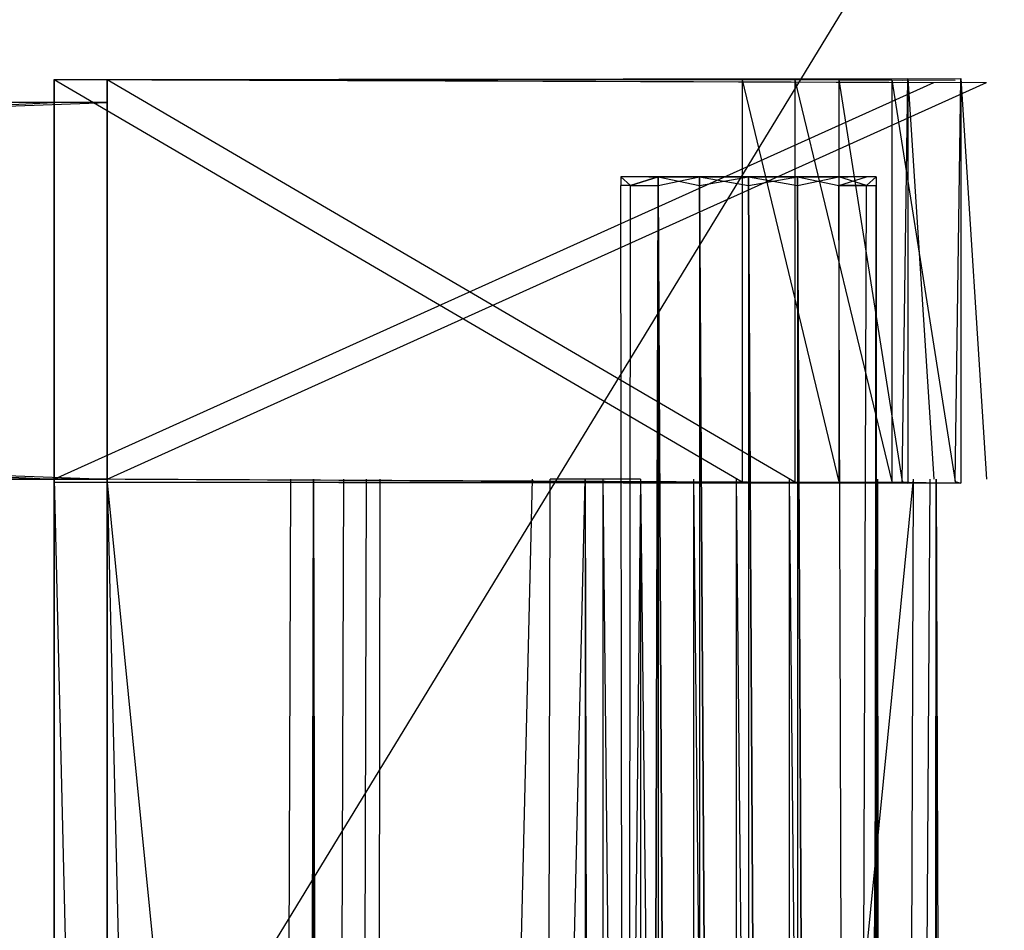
# Model space of a CAD drawing. Extents: x 0 to 0.996, y -0.498 to 0.
# Tile 90 of 101: x 0.921 to 0.962, y -0.133 to -0.094. Entities that reach past the tile are written whole.
import ezdxf

# ---------------------------------------------------------------- set-up
doc = ezdxf.new("R2010")
doc.units = 0
for name, color, linetype in [('L0_DRAWERBOXO_9___REPLACEMTFORE', 7, 'CONTINUOUS'), ('L12_DRAWERBOXU_7___REPLACEMTFOR', 7, 'CONTINUOUS'), ('L14_DRAWERBOXU_5___REPLACEMTFOR', 7, 'CONTINUOUS'), ('L16_DRAWERBOXU_3___REPLACEMTFOR', 7, 'CONTINUOUS'), ('L17_DRAWERBOXU_2___REPLACEMTFOR', 7, 'CONTINUOUS'), ('L19_DRAWERBOXU_0___REPLACEMTFOR', 7, 'CONTINUOUS'), ('L26_KORPUS2_5___REPLACEMTFOREMP', 7, 'CONTINUOUS'), ('L31_KORPUS3_2___REPLACEMTFOREMP', 7, 'CONTINUOUS'), ('L4_DRAWERBOXO_5___REPLACEMTFORE', 7, 'CONTINUOUS'), ('L6_DRAWERBOXO_3___REPLACEMTFORE', 7, 'CONTINUOUS'), ('L8_DRAWERBOXO_1___REPLACEMTFORE', 7, 'CONTINUOUS')]:
    doc.layers.add(name, color=color, linetype=linetype)

msp = doc.modelspace()

# ---------------------------------------------------------------- linework, layer by layer
at = {"layer": 'L0_DRAWERBOXO_9___REPLACEMTFORE', "color": 250}
for points, invisible_edges in [([(0.922055, -0.113855, 0.394771), (0.922055, -0.481792, 0.378039), (0.922055, -0.481792, 0.394771), (0.922055, -0.113855, 0.394771)], 13), ([(0.922055, -0.481792, 0.378039), (0.922055, -0.113855, 0.394771), (0.922055, -0.113855, 0.378039), (0.922055, -0.481792, 0.378039)], 14), ([(0.958539, -0.113855, 0.378039), (0.922055, -0.481792, 0.378039), (0.922055, -0.113855, 0.378039), (0.958539, -0.113855, 0.378039)], 13), ([(0.922055, -0.481792, 0.378039), (0.958539, -0.113855, 0.378039), (0.958539, -0.481792, 0.378039), (0.922055, -0.481792, 0.378039)], 14), ([(0.930798, -0.481792, 0.401076), (0.922055, -0.113855, 0.394771), (0.922055, -0.481792, 0.394771), (0.930798, -0.481792, 0.401076)], 13), ([(0.922055, -0.113855, 0.394771), (0.930798, -0.481792, 0.401076), (0.930798, -0.113855, 0.401076), (0.922055, -0.113855, 0.394771)], 14), ([(0.932107, -0.113855, 0.402742), (0.930798, -0.481792, 0.401076), (0.932107, -0.481792, 0.402742), (0.932107, -0.113855, 0.402742)], 13), ([(0.930798, -0.481792, 0.401076), (0.932107, -0.113855, 0.402742), (0.930798, -0.113855, 0.401076), (0.930798, -0.481792, 0.401076)], 14), ([(0.93307, -0.113855, 0.404629), (0.932107, -0.481792, 0.402742), (0.93307, -0.481792, 0.404629), (0.93307, -0.113855, 0.404629)], 13), ([(0.932107, -0.481792, 0.402742), (0.93307, -0.113855, 0.404629), (0.932107, -0.113855, 0.402742), (0.932107, -0.481792, 0.402742)], 14), ([(0.93365, -0.481792, 0.406666), (0.93307, -0.113855, 0.404629), (0.93307, -0.481792, 0.404629), (0.93365, -0.481792, 0.406666)], 13), ([(0.93307, -0.113855, 0.404629), (0.93365, -0.481792, 0.406666), (0.93365, -0.113855, 0.406666), (0.93307, -0.113855, 0.404629)], 14), ([(0.942359, -0.113855, 0.459584), (0.93365, -0.481792, 0.406666), (0.942359, -0.481792, 0.459584), (0.942359, -0.113855, 0.459584)], 13), ([(0.93365, -0.481792, 0.406666), (0.942359, -0.113855, 0.459584), (0.93365, -0.113855, 0.406666), (0.93365, -0.481792, 0.406666)], 14), ([(0.943111, -0.113855, 0.460651), (0.942359, -0.481792, 0.459584), (0.943111, -0.481792, 0.460651), (0.943111, -0.113855, 0.460651)], 13), ([(0.942359, -0.481792, 0.459584), (0.943111, -0.113855, 0.460651), (0.942359, -0.113855, 0.459584), (0.942359, -0.481792, 0.459584)], 14), ([(0.943111, -0.481792, 0.460651), (0.94695, -0.113855, 0.461982), (0.943111, -0.113855, 0.460651), (0.943111, -0.481792, 0.460651)], 13), ([(0.94695, -0.113855, 0.461982), (0.943111, -0.481792, 0.460651), (0.94695, -0.481792, 0.461982), (0.94695, -0.113855, 0.461982)], 14), ([(0.951013, -0.481792, 0.461932), (0.94695, -0.113855, 0.461982), (0.94695, -0.481792, 0.461982), (0.951013, -0.481792, 0.461932)], 13), ([(0.94695, -0.113855, 0.461982), (0.951013, -0.481792, 0.461932), (0.951013, -0.113855, 0.461932), (0.94695, -0.113855, 0.461982)], 14), ([(0.95466, -0.481792, 0.460217), (0.951013, -0.113855, 0.461932), (0.951013, -0.481792, 0.461932), (0.95466, -0.481792, 0.460217)], 13), ([(0.951013, -0.113855, 0.461932), (0.95466, -0.481792, 0.460217), (0.95466, -0.113855, 0.460217), (0.951013, -0.113855, 0.461932)], 14), ([(0.957007, -0.113855, 0.456942), (0.95466, -0.481792, 0.460217), (0.957007, -0.481792, 0.456942), (0.957007, -0.113855, 0.456942)], 13), ([(0.95466, -0.481792, 0.460217), (0.957007, -0.113855, 0.456942), (0.95466, -0.113855, 0.460217), (0.95466, -0.481792, 0.460217)], 14), ([(0.957254, -0.481792, 0.453569), (0.957007, -0.113855, 0.456942), (0.957007, -0.481792, 0.456942), (0.957254, -0.481792, 0.453569)], 13), ([(0.957007, -0.113855, 0.456942), (0.957254, -0.481792, 0.453569), (0.957254, -0.113855, 0.453569), (0.957007, -0.113855, 0.456942)], 14), ([(0.958539, -0.113855, 0.378039), (0.957254, -0.481792, 0.453569), (0.958539, -0.481792, 0.378039), (0.958539, -0.113855, 0.378039)], 13), ([(0.957254, -0.481792, 0.453569), (0.958539, -0.113855, 0.378039), (0.957254, -0.113855, 0.453569), (0.957254, -0.481792, 0.453569)], 14)]:
    msp.add_3dface(points, dxfattribs=dict(at, invisible_edges=invisible_edges))
at = {"layer": 'L12_DRAWERBOXU_7___REPLACEMTFOR', "color": 250}
for points, invisible_edges in [([(0.946115, -0.101021, 0.23418), (0.946527, -0.101395, 0.232108), (0.946115, -0.101395, 0.23418), (0.946115, -0.101021, 0.23418)], 13), ([(0.946527, -0.101395, 0.232108), (0.946115, -0.101021, 0.23418), (0.946527, -0.101021, 0.232108), (0.946527, -0.101395, 0.232108)], 14), ([(0.946527, -0.101395, 0.236253), (0.946115, -0.101021, 0.23418), (0.946115, -0.101395, 0.23418), (0.946527, -0.101395, 0.236253)], 13), ([(0.946115, -0.101021, 0.23418), (0.946527, -0.101395, 0.236253), (0.946527, -0.101021, 0.236253), (0.946115, -0.101021, 0.23418)], 14), ([(0.946527, -0.101021, 0.236253), (0.947297, -0.101021, 0.23418), (0.946115, -0.101021, 0.23418), (0.946527, -0.101021, 0.236253)], 13), ([(0.946115, -0.101021, 0.23418), (0.94762, -0.101021, 0.23256), (0.946527, -0.101021, 0.232108), (0.946115, -0.101021, 0.23418)], 13), ([(0.94762, -0.101021, 0.23256), (0.946115, -0.101021, 0.23418), (0.947297, -0.101021, 0.23418), (0.94762, -0.101021, 0.23256)], 14), ([(0.946527, -0.101395, 0.232108), (0.947702, -0.101021, 0.230351), (0.947702, -0.101395, 0.230351), (0.946527, -0.101395, 0.232108)], 13), ([(0.947702, -0.101021, 0.230351), (0.946527, -0.101395, 0.232108), (0.946527, -0.101021, 0.232108), (0.947702, -0.101021, 0.230351)], 14), ([(0.947702, -0.101021, 0.238009), (0.946527, -0.101395, 0.236253), (0.947702, -0.101395, 0.238009), (0.947702, -0.101021, 0.238009)], 13), ([(0.946527, -0.101395, 0.236253), (0.947702, -0.101021, 0.238009), (0.946527, -0.101021, 0.236253), (0.946527, -0.101395, 0.236253)], 14), ([(0.946527, -0.101021, 0.236253), (0.948538, -0.101021, 0.237174), (0.94762, -0.101021, 0.2358), (0.946527, -0.101021, 0.236253)], 13), ([(0.948538, -0.101021, 0.237174), (0.946527, -0.101021, 0.236253), (0.947702, -0.101021, 0.238009), (0.948538, -0.101021, 0.237174)], 14), ([(0.947297, -0.101021, 0.23418), (0.946527, -0.101021, 0.236253), (0.94762, -0.101021, 0.2358), (0.947297, -0.101021, 0.23418)], 14), ([(0.946527, -0.101021, 0.232108), (0.948538, -0.101021, 0.231186), (0.947702, -0.101021, 0.230351), (0.946527, -0.101021, 0.232108)], 13), ([(0.948538, -0.101021, 0.231186), (0.946527, -0.101021, 0.232108), (0.94762, -0.101021, 0.23256), (0.948538, -0.101021, 0.231186)], 14), ([(0.955449, -0.101021, 0.23256), (0.94762, -0.101021, 0.23256), (0.947297, -0.101021, 0.23418), (0.955449, -0.101021, 0.23256)], 10), ([(0.955449, -0.101021, 0.23256), (0.947297, -0.101021, 0.23418), (0.955771, -0.101021, 0.23418), (0.955449, -0.101021, 0.23256)], 13), ([(0.955771, -0.101021, 0.23418), (0.947297, -0.101021, 0.23418), (0.955449, -0.101021, 0.2358), (0.955771, -0.101021, 0.23418)], 10), ([(0.955449, -0.101021, 0.2358), (0.947297, -0.101021, 0.23418), (0.94762, -0.101021, 0.2358), (0.955449, -0.101021, 0.2358)], 13), ([(0.95453, -0.101021, 0.231186), (0.948538, -0.101021, 0.231186), (0.94762, -0.101021, 0.23256), (0.95453, -0.101021, 0.231186)], 10), ([(0.95453, -0.101021, 0.231186), (0.94762, -0.101021, 0.23256), (0.955449, -0.101021, 0.23256), (0.95453, -0.101021, 0.231186)], 13), ([(0.955449, -0.101021, 0.2358), (0.94762, -0.101021, 0.2358), (0.948538, -0.101021, 0.237174), (0.955449, -0.101021, 0.2358)], 14), ([(0.94946, -0.101021, 0.229177), (0.947702, -0.101395, 0.230351), (0.947702, -0.101021, 0.230351), (0.94946, -0.101021, 0.229177)], 13), ([(0.947702, -0.101395, 0.230351), (0.94946, -0.101021, 0.229177), (0.94946, -0.101395, 0.229177), (0.947702, -0.101395, 0.230351)], 14), ([(0.947702, -0.101021, 0.238009), (0.949913, -0.101021, 0.238092), (0.948538, -0.101021, 0.237174), (0.947702, -0.101021, 0.238009)], 13), ([(0.949913, -0.101021, 0.238092), (0.947702, -0.101021, 0.238009), (0.94946, -0.101021, 0.239183), (0.949913, -0.101021, 0.238092)], 14), ([(0.947702, -0.101021, 0.230351), (0.949913, -0.101021, 0.230268), (0.94946, -0.101021, 0.229177), (0.947702, -0.101021, 0.230351)], 13), ([(0.949913, -0.101021, 0.230268), (0.947702, -0.101021, 0.230351), (0.948538, -0.101021, 0.231186), (0.949913, -0.101021, 0.230268)], 14), ([(0.94946, -0.101395, 0.239183), (0.947702, -0.101021, 0.238009), (0.947702, -0.101395, 0.238009), (0.94946, -0.101395, 0.239183)], 13), ([(0.947702, -0.101021, 0.238009), (0.94946, -0.101395, 0.239183), (0.94946, -0.101021, 0.239183), (0.947702, -0.101021, 0.238009)], 14), ([(0.953156, -0.101021, 0.230268), (0.949913, -0.101021, 0.230268), (0.948538, -0.101021, 0.231186), (0.953156, -0.101021, 0.230268)], 10), ([(0.953156, -0.101021, 0.230268), (0.948538, -0.101021, 0.231186), (0.95453, -0.101021, 0.231186), (0.953156, -0.101021, 0.230268)], 13), ([(0.955449, -0.101021, 0.2358), (0.948538, -0.101021, 0.237174), (0.95453, -0.101021, 0.237174), (0.955449, -0.101021, 0.2358)], 15), ([(0.95453, -0.101021, 0.237174), (0.948538, -0.101021, 0.237174), (0.949913, -0.101021, 0.238092), (0.95453, -0.101021, 0.237174)], 15), ([(0.951534, -0.101021, 0.228764), (0.94946, -0.101395, 0.229177), (0.94946, -0.101021, 0.229177), (0.951534, -0.101021, 0.228764)], 13), ([(0.94946, -0.101395, 0.229177), (0.951534, -0.101021, 0.228764), (0.951534, -0.101395, 0.228764), (0.94946, -0.101395, 0.229177)], 14), ([(0.951534, -0.101395, 0.239596), (0.94946, -0.101021, 0.239183), (0.94946, -0.101395, 0.239183), (0.951534, -0.101395, 0.239596)], 13), ([(0.94946, -0.101021, 0.239183), (0.951534, -0.101395, 0.239596), (0.951534, -0.101021, 0.239596), (0.94946, -0.101021, 0.239183)], 14), ([(0.94946, -0.101021, 0.239183), (0.951534, -0.101021, 0.238414), (0.949913, -0.101021, 0.238092), (0.94946, -0.101021, 0.239183)], 13), ([(0.951534, -0.101021, 0.238414), (0.94946, -0.101021, 0.239183), (0.951534, -0.101021, 0.239596), (0.951534, -0.101021, 0.238414)], 14), ([(0.94946, -0.101021, 0.229177), (0.951534, -0.101021, 0.229946), (0.951534, -0.101021, 0.228764), (0.94946, -0.101021, 0.229177)], 13), ([(0.951534, -0.101021, 0.229946), (0.94946, -0.101021, 0.229177), (0.949913, -0.101021, 0.230268), (0.951534, -0.101021, 0.229946)], 14), ([(0.949913, -0.101021, 0.230268), (0.953156, -0.101021, 0.230268), (0.951534, -0.101021, 0.229946), (0.949913, -0.101021, 0.230268)], 13), ([(0.95453, -0.101021, 0.237174), (0.949913, -0.101021, 0.238092), (0.953156, -0.101021, 0.238092), (0.95453, -0.101021, 0.237174)], 15), ([(0.953156, -0.101021, 0.238092), (0.949913, -0.101021, 0.238092), (0.951534, -0.101021, 0.238414), (0.953156, -0.101021, 0.238092)], 15), ([(0.953608, -0.101395, 0.239183), (0.951534, -0.101021, 0.239596), (0.951534, -0.101395, 0.239596), (0.953608, -0.101395, 0.239183)], 13), ([(0.951534, -0.101021, 0.239596), (0.953608, -0.101395, 0.239183), (0.953608, -0.101021, 0.239183), (0.951534, -0.101021, 0.239596)], 14), ([(0.953608, -0.101021, 0.229177), (0.951534, -0.101395, 0.228764), (0.951534, -0.101021, 0.228764), (0.953608, -0.101021, 0.229177)], 13), ([(0.951534, -0.101395, 0.228764), (0.953608, -0.101021, 0.229177), (0.953608, -0.101395, 0.229177), (0.951534, -0.101395, 0.228764)], 14), ([(0.951534, -0.101021, 0.229946), (0.953608, -0.101021, 0.229177), (0.951534, -0.101021, 0.228764), (0.951534, -0.101021, 0.229946)], 13), ([(0.953608, -0.101021, 0.229177), (0.951534, -0.101021, 0.229946), (0.953156, -0.101021, 0.230268), (0.953608, -0.101021, 0.229177)], 14), ([(0.951534, -0.101021, 0.238414), (0.953608, -0.101021, 0.239183), (0.953156, -0.101021, 0.238092), (0.951534, -0.101021, 0.238414)], 13), ([(0.953608, -0.101021, 0.239183), (0.951534, -0.101021, 0.238414), (0.951534, -0.101021, 0.239596), (0.953608, -0.101021, 0.239183)], 14), ([(0.953156, -0.101021, 0.230268), (0.955366, -0.101021, 0.230351), (0.953608, -0.101021, 0.229177), (0.953156, -0.101021, 0.230268)], 13), ([(0.955366, -0.101021, 0.230351), (0.953156, -0.101021, 0.230268), (0.95453, -0.101021, 0.231186), (0.955366, -0.101021, 0.230351)], 14), ([(0.953156, -0.101021, 0.238092), (0.955366, -0.101021, 0.238009), (0.95453, -0.101021, 0.237174), (0.953156, -0.101021, 0.238092)], 13), ([(0.955366, -0.101021, 0.238009), (0.953156, -0.101021, 0.238092), (0.953608, -0.101021, 0.239183), (0.955366, -0.101021, 0.238009)], 14), ([(0.955366, -0.101395, 0.238009), (0.953608, -0.101021, 0.239183), (0.953608, -0.101395, 0.239183), (0.955366, -0.101395, 0.238009)], 13), ([(0.953608, -0.101021, 0.239183), (0.955366, -0.101395, 0.238009), (0.955366, -0.101021, 0.238009), (0.953608, -0.101021, 0.239183)], 14), ([(0.955366, -0.101021, 0.230351), (0.953608, -0.101395, 0.229177), (0.953608, -0.101021, 0.229177), (0.955366, -0.101021, 0.230351)], 13), ([(0.953608, -0.101395, 0.229177), (0.955366, -0.101021, 0.230351), (0.955366, -0.101395, 0.230351), (0.953608, -0.101395, 0.229177)], 14), ([(0.95453, -0.101021, 0.231186), (0.956541, -0.101021, 0.232108), (0.955366, -0.101021, 0.230351), (0.95453, -0.101021, 0.231186)], 13), ([(0.956541, -0.101021, 0.232108), (0.95453, -0.101021, 0.231186), (0.955449, -0.101021, 0.23256), (0.956541, -0.101021, 0.232108)], 14), ([(0.95453, -0.101021, 0.237174), (0.956541, -0.101021, 0.236253), (0.955449, -0.101021, 0.2358), (0.95453, -0.101021, 0.237174)], 13), ([(0.956541, -0.101021, 0.236253), (0.95453, -0.101021, 0.237174), (0.955366, -0.101021, 0.238009), (0.956541, -0.101021, 0.236253)], 14), ([(0.956541, -0.101021, 0.236253), (0.955366, -0.101395, 0.238009), (0.956541, -0.101395, 0.236253), (0.956541, -0.101021, 0.236253)], 13), ([(0.955366, -0.101395, 0.238009), (0.956541, -0.101021, 0.236253), (0.955366, -0.101021, 0.238009), (0.955366, -0.101395, 0.238009)], 14), ([(0.955366, -0.101021, 0.230351), (0.956541, -0.101395, 0.232108), (0.955366, -0.101395, 0.230351), (0.955366, -0.101021, 0.230351)], 13), ([(0.956541, -0.101395, 0.232108), (0.955366, -0.101021, 0.230351), (0.956541, -0.101021, 0.232108), (0.956541, -0.101395, 0.232108)], 14), ([(0.955449, -0.101021, 0.23256), (0.956953, -0.101021, 0.23418), (0.956541, -0.101021, 0.232108), (0.955449, -0.101021, 0.23256)], 13), ([(0.956953, -0.101021, 0.23418), (0.955449, -0.101021, 0.23256), (0.955771, -0.101021, 0.23418), (0.956953, -0.101021, 0.23418)], 14), ([(0.955449, -0.101021, 0.2358), (0.956953, -0.101021, 0.23418), (0.955771, -0.101021, 0.23418), (0.955449, -0.101021, 0.2358)], 13), ([(0.956953, -0.101021, 0.23418), (0.955449, -0.101021, 0.2358), (0.956541, -0.101021, 0.236253), (0.956953, -0.101021, 0.23418)], 14), ([(0.956953, -0.101021, 0.23418), (0.956541, -0.101395, 0.236253), (0.956953, -0.101395, 0.23418), (0.956953, -0.101021, 0.23418)], 13), ([(0.956541, -0.101395, 0.236253), (0.956953, -0.101021, 0.23418), (0.956541, -0.101021, 0.236253), (0.956541, -0.101395, 0.236253)], 14), ([(0.956541, -0.101395, 0.232108), (0.956953, -0.101021, 0.23418), (0.956953, -0.101395, 0.23418), (0.956541, -0.101395, 0.232108)], 13), ([(0.956953, -0.101021, 0.23418), (0.956541, -0.101395, 0.232108), (0.956541, -0.101021, 0.232108), (0.956953, -0.101021, 0.23418)], 14), ([(0.946115, -0.101395, 0.23418), (0.946527, -0.455314, 0.232108), (0.946115, -0.455314, 0.23418), (0.946115, -0.101395, 0.23418)], 13), ([(0.946527, -0.455314, 0.232108), (0.946115, -0.101395, 0.23418), (0.946527, -0.101395, 0.232108), (0.946527, -0.455314, 0.232108)], 14), ([(0.946527, -0.101395, 0.236253), (0.946115, -0.455314, 0.23418), (0.946527, -0.455314, 0.236253), (0.946527, -0.101395, 0.236253)], 13), ([(0.946115, -0.455314, 0.23418), (0.946527, -0.101395, 0.236253), (0.946115, -0.101395, 0.23418), (0.946115, -0.455314, 0.23418)], 14), ([(0.946527, -0.455314, 0.232108), (0.947702, -0.101395, 0.230351), (0.947702, -0.455314, 0.230351), (0.946527, -0.455314, 0.232108)], 13), ([(0.947702, -0.101395, 0.230351), (0.946527, -0.455314, 0.232108), (0.946527, -0.101395, 0.232108), (0.947702, -0.101395, 0.230351)], 14), ([(0.947702, -0.101395, 0.238009), (0.946527, -0.455314, 0.236253), (0.947702, -0.455314, 0.238009), (0.947702, -0.101395, 0.238009)], 13), ([(0.946527, -0.455314, 0.236253), (0.947702, -0.101395, 0.238009), (0.946527, -0.101395, 0.236253), (0.946527, -0.455314, 0.236253)], 14), ([(0.947702, -0.101395, 0.230351), (0.94946, -0.455314, 0.229177), (0.947702, -0.455314, 0.230351), (0.947702, -0.101395, 0.230351)], 13), ([(0.94946, -0.455314, 0.229177), (0.947702, -0.101395, 0.230351), (0.94946, -0.101395, 0.229177), (0.94946, -0.455314, 0.229177)], 14), ([(0.94946, -0.455314, 0.239183), (0.947702, -0.101395, 0.238009), (0.947702, -0.455314, 0.238009), (0.94946, -0.455314, 0.239183)], 13), ([(0.947702, -0.101395, 0.238009), (0.94946, -0.455314, 0.239183), (0.94946, -0.101395, 0.239183), (0.947702, -0.101395, 0.238009)], 14), ([(0.94946, -0.101395, 0.229177), (0.951534, -0.455314, 0.228764), (0.94946, -0.455314, 0.229177), (0.94946, -0.101395, 0.229177)], 13), ([(0.951534, -0.455314, 0.228764), (0.94946, -0.101395, 0.229177), (0.951534, -0.101395, 0.228764), (0.951534, -0.455314, 0.228764)], 14), ([(0.951534, -0.455314, 0.239596), (0.94946, -0.101395, 0.239183), (0.94946, -0.455314, 0.239183), (0.951534, -0.455314, 0.239596)], 13), ([(0.94946, -0.101395, 0.239183), (0.951534, -0.455314, 0.239596), (0.951534, -0.101395, 0.239596), (0.94946, -0.101395, 0.239183)], 14), ([(0.953608, -0.455314, 0.239183), (0.951534, -0.101395, 0.239596), (0.951534, -0.455314, 0.239596), (0.953608, -0.455314, 0.239183)], 13), ([(0.951534, -0.101395, 0.239596), (0.953608, -0.455314, 0.239183), (0.953608, -0.101395, 0.239183), (0.951534, -0.101395, 0.239596)], 14), ([(0.951534, -0.101395, 0.228764), (0.953608, -0.455314, 0.229177), (0.951534, -0.455314, 0.228764), (0.951534, -0.101395, 0.228764)], 13), ([(0.953608, -0.455314, 0.229177), (0.951534, -0.101395, 0.228764), (0.953608, -0.101395, 0.229177), (0.953608, -0.455314, 0.229177)], 14), ([(0.955366, -0.455314, 0.238009), (0.953608, -0.101395, 0.239183), (0.953608, -0.455314, 0.239183), (0.955366, -0.455314, 0.238009)], 13), ([(0.953608, -0.101395, 0.239183), (0.955366, -0.455314, 0.238009), (0.955366, -0.101395, 0.238009), (0.953608, -0.101395, 0.239183)], 14), ([(0.953608, -0.101395, 0.229177), (0.955366, -0.455314, 0.230351), (0.953608, -0.455314, 0.229177), (0.953608, -0.101395, 0.229177)], 13), ([(0.955366, -0.455314, 0.230351), (0.953608, -0.101395, 0.229177), (0.955366, -0.101395, 0.230351), (0.955366, -0.455314, 0.230351)], 14), ([(0.956541, -0.101395, 0.236253), (0.955366, -0.455314, 0.238009), (0.956541, -0.455314, 0.236252), (0.956541, -0.101395, 0.236253)], 13), ([(0.955366, -0.455314, 0.238009), (0.956541, -0.101395, 0.236253), (0.955366, -0.101395, 0.238009), (0.955366, -0.455314, 0.238009)], 14), ([(0.955366, -0.101395, 0.230351), (0.956541, -0.455314, 0.232108), (0.955366, -0.455314, 0.230351), (0.955366, -0.101395, 0.230351)], 13), ([(0.956541, -0.455314, 0.232108), (0.955366, -0.101395, 0.230351), (0.956541, -0.101395, 0.232108), (0.956541, -0.455314, 0.232108)], 14), ([(0.956953, -0.101395, 0.23418), (0.956541, -0.455314, 0.236252), (0.956953, -0.455314, 0.23418), (0.956953, -0.101395, 0.23418)], 13), ([(0.956541, -0.455314, 0.236252), (0.956953, -0.101395, 0.23418), (0.956541, -0.101395, 0.236253), (0.956541, -0.455314, 0.236252)], 14), ([(0.956541, -0.455314, 0.232108), (0.956953, -0.101395, 0.23418), (0.956953, -0.455314, 0.23418), (0.956541, -0.455314, 0.232108)], 13), ([(0.956953, -0.101395, 0.23418), (0.956541, -0.455314, 0.232108), (0.956541, -0.101395, 0.232108), (0.956953, -0.101395, 0.23418)], 14)]:
    msp.add_3dface(points, dxfattribs=dict(at, invisible_edges=invisible_edges))
at = {"layer": 'L14_DRAWERBOXU_5___REPLACEMTFOR', "color": 250}
for points, invisible_edges in [([(0.9243, -0.113855, 0.1164), (0.9243, -0.481795, 0.099668), (0.9243, -0.481795, 0.1164), (0.9243, -0.113855, 0.1164)], 13), ([(0.9243, -0.481795, 0.099668), (0.9243, -0.113855, 0.1164), (0.9243, -0.113855, 0.099668), (0.9243, -0.481795, 0.099668)], 14), ([(0.9243, -0.113855, 0.099668), (0.960784, -0.481795, 0.099668), (0.9243, -0.481795, 0.099668), (0.9243, -0.113855, 0.099668)], 13), ([(0.960784, -0.481795, 0.099668), (0.9243, -0.113855, 0.099668), (0.960784, -0.113855, 0.099668), (0.960784, -0.481795, 0.099668)], 14), ([(0.933043, -0.481795, 0.122705), (0.9243, -0.113855, 0.1164), (0.9243, -0.481795, 0.1164), (0.933043, -0.481795, 0.122705)], 13), ([(0.9243, -0.113855, 0.1164), (0.933043, -0.481795, 0.122705), (0.933043, -0.113855, 0.122705), (0.9243, -0.113855, 0.1164)], 14), ([(0.934352, -0.113855, 0.124371), (0.933043, -0.481795, 0.122705), (0.934352, -0.481795, 0.124371), (0.934352, -0.113855, 0.124371)], 13), ([(0.933043, -0.481795, 0.122705), (0.934352, -0.113855, 0.124371), (0.933043, -0.113855, 0.122705), (0.933043, -0.481795, 0.122705)], 14), ([(0.935315, -0.113855, 0.126258), (0.934352, -0.481795, 0.124371), (0.935315, -0.481795, 0.126258), (0.935315, -0.113855, 0.126258)], 13), ([(0.934352, -0.481795, 0.124371), (0.935315, -0.113855, 0.126258), (0.934352, -0.113855, 0.124371), (0.934352, -0.481795, 0.124371)], 14), ([(0.935895, -0.113855, 0.128295), (0.935315, -0.481795, 0.126258), (0.935895, -0.481795, 0.128295), (0.935895, -0.113855, 0.128295)], 13), ([(0.935315, -0.481795, 0.126258), (0.935895, -0.113855, 0.128295), (0.935315, -0.113855, 0.126258), (0.935315, -0.481795, 0.126258)], 14), ([(0.944604, -0.113855, 0.181213), (0.935895, -0.481795, 0.128295), (0.944604, -0.481795, 0.181213), (0.944604, -0.113855, 0.181213)], 13), ([(0.935895, -0.481795, 0.128295), (0.944604, -0.113855, 0.181213), (0.935895, -0.113855, 0.128295), (0.935895, -0.481795, 0.128295)], 14), ([(0.945356, -0.481795, 0.18228), (0.944604, -0.113855, 0.181213), (0.944604, -0.481795, 0.181213), (0.945356, -0.481795, 0.18228)], 13), ([(0.944604, -0.113855, 0.181213), (0.945356, -0.481795, 0.18228), (0.945356, -0.113855, 0.18228), (0.944604, -0.113855, 0.181213)], 14), ([(0.949195, -0.481795, 0.183611), (0.945356, -0.113855, 0.18228), (0.945356, -0.481795, 0.18228), (0.949195, -0.481795, 0.183611)], 13), ([(0.945356, -0.113855, 0.18228), (0.949195, -0.481795, 0.183611), (0.949195, -0.113855, 0.183611), (0.945356, -0.113855, 0.18228)], 14), ([(0.953258, -0.481795, 0.183561), (0.949195, -0.113855, 0.183611), (0.949195, -0.481795, 0.183611), (0.953258, -0.481795, 0.183561)], 13), ([(0.949195, -0.113855, 0.183611), (0.953258, -0.481795, 0.183561), (0.953258, -0.113855, 0.183561), (0.949195, -0.113855, 0.183611)], 14), ([(0.956905, -0.481795, 0.181846), (0.953258, -0.113855, 0.183561), (0.953258, -0.481795, 0.183561), (0.956905, -0.481795, 0.181846)], 13), ([(0.953258, -0.113855, 0.183561), (0.956905, -0.481795, 0.181846), (0.956905, -0.113855, 0.181846), (0.953258, -0.113855, 0.183561)], 14), ([(0.959252, -0.113855, 0.178572), (0.956905, -0.481795, 0.181846), (0.959252, -0.481795, 0.178572), (0.959252, -0.113855, 0.178572)], 13), ([(0.956905, -0.481795, 0.181846), (0.959252, -0.113855, 0.178572), (0.956905, -0.113855, 0.181846), (0.956905, -0.481795, 0.181846)], 14), ([(0.959499, -0.113855, 0.175198), (0.959252, -0.481795, 0.178572), (0.959499, -0.481795, 0.175198), (0.959499, -0.113855, 0.175198)], 13), ([(0.959252, -0.481795, 0.178572), (0.959499, -0.113855, 0.175198), (0.959252, -0.113855, 0.178572), (0.959252, -0.481795, 0.178572)], 14), ([(0.960784, -0.481795, 0.099668), (0.959499, -0.113855, 0.175198), (0.959499, -0.481795, 0.175198), (0.960784, -0.481795, 0.099668)], 13), ([(0.959499, -0.113855, 0.175198), (0.960784, -0.481795, 0.099668), (0.960784, -0.113855, 0.099668), (0.959499, -0.113855, 0.175198)], 14)]:
    msp.add_3dface(points, dxfattribs=dict(at, invisible_edges=invisible_edges))
at = {"layer": 'L16_DRAWERBOXU_3___REPLACEMTFOR', "color": 250}
for points, invisible_edges in [([(0.481985, -0.113855, 0.115658), (0.9243, -0.113855, 0.099668), (0.481985, -0.113855, 0.099668), (0.481985, -0.113855, 0.115658)], 13), ([(0.9243, -0.113855, 0.099668), (0.481985, -0.113855, 0.115658), (0.9243, -0.113855, 0.115658), (0.9243, -0.113855, 0.099668)], 14), ([(0.9243, -0.481792, 0.115658), (0.481985, -0.113855, 0.115658), (0.481985, -0.481792, 0.115658), (0.9243, -0.481792, 0.115658)], 13), ([(0.481985, -0.113855, 0.115658), (0.9243, -0.481792, 0.115658), (0.9243, -0.113855, 0.115658), (0.481985, -0.113855, 0.115658)], 14), ([(0.481985, -0.113855, 0.099668), (0.9243, -0.481792, 0.099668), (0.481985, -0.481792, 0.099668), (0.481985, -0.113855, 0.099668)], 13), ([(0.9243, -0.481792, 0.099668), (0.481985, -0.113855, 0.099668), (0.9243, -0.113855, 0.099668), (0.9243, -0.481792, 0.099668)], 14), ([(0.9243, -0.113855, 0.099668), (0.9243, -0.481792, 0.115658), (0.9243, -0.481792, 0.099668), (0.9243, -0.113855, 0.099668)], 13), ([(0.9243, -0.481792, 0.115658), (0.9243, -0.113855, 0.099668), (0.9243, -0.113855, 0.115658), (0.9243, -0.481792, 0.115658)], 14)]:
    msp.add_3dface(points, dxfattribs=dict(at, invisible_edges=invisible_edges))
at = {"layer": 'L17_DRAWERBOXU_2___REPLACEMTFOR', "color": 250}
for points, invisible_edges in [([(0.9243, -0.113855, 0.23458), (0.481985, -0.097874, 0.23458), (0.481985, -0.113855, 0.23458), (0.9243, -0.113855, 0.23458)], 13), ([(0.481985, -0.097874, 0.23458), (0.9243, -0.113855, 0.23458), (0.9243, -0.097874, 0.23458), (0.481985, -0.097874, 0.23458)], 14), ([(0.481985, -0.097874, 0.23458), (0.9243, -0.097874, 0.099668), (0.481985, -0.097874, 0.099668), (0.481985, -0.097874, 0.23458)], 13), ([(0.9243, -0.097874, 0.099668), (0.481985, -0.097874, 0.23458), (0.9243, -0.097874, 0.23458), (0.9243, -0.097874, 0.099668)], 14), ([(0.9243, -0.097874, 0.099668), (0.481985, -0.113855, 0.099668), (0.481985, -0.097874, 0.099668), (0.9243, -0.097874, 0.099668)], 13), ([(0.481985, -0.113855, 0.099668), (0.9243, -0.097874, 0.099668), (0.9243, -0.113855, 0.099668), (0.481985, -0.113855, 0.099668)], 14), ([(0.9243, -0.113855, 0.099668), (0.9243, -0.097874, 0.23458), (0.9243, -0.113855, 0.23458), (0.9243, -0.113855, 0.099668)], 13), ([(0.9243, -0.097874, 0.23458), (0.9243, -0.113855, 0.099668), (0.9243, -0.097874, 0.099668), (0.9243, -0.097874, 0.23458)], 14), ([(0.9243, -0.113855, 0.099668), (0.481985, -0.113855, 0.23458), (0.481985, -0.113855, 0.099668), (0.9243, -0.113855, 0.099668)], 13), ([(0.481985, -0.113855, 0.23458), (0.9243, -0.113855, 0.099668), (0.9243, -0.113855, 0.23458), (0.481985, -0.113855, 0.23458)], 14)]:
    msp.add_3dface(points, dxfattribs=dict(at, invisible_edges=invisible_edges))
at = {"layer": 'L19_DRAWERBOXU_0___REPLACEMTFOR', "color": 250}
for points, invisible_edges in [([(0.9243, -0.096888, 0.23498), (0.957617, -0.096911, 0.232992), (0.960548, -0.096843, 0.225536), (0.9243, -0.096888, 0.23498)], 14), ([(0.9243, -0.096888, 0.23498), (0.960548, -0.096843, 0.225536), (0.961642, -0.097026, 0.099675), (0.9243, -0.096888, 0.23498)], 14), ([(0.9243, -0.096888, 0.23498), (0.953505, -0.0969, 0.234926), (0.957617, -0.096911, 0.232992), (0.9243, -0.096888, 0.23498)], 14), ([(0.9243, -0.096888, 0.23498), (0.961642, -0.097026, 0.099675), (0.9243, -0.097025, 0.099668), (0.9243, -0.096888, 0.23498)], 14), ([(0.9243, -0.096888, 0.23498), (0.9243, -0.113855, 0.099668), (0.9243, -0.113992, 0.23498), (0.9243, -0.096888, 0.23498)], 13), ([(0.9243, -0.113855, 0.099668), (0.9243, -0.096888, 0.23498), (0.9243, -0.097025, 0.099668), (0.9243, -0.113855, 0.099668)], 14), ([(0.953505, -0.11398, 0.234926), (0.9243, -0.096888, 0.23498), (0.9243, -0.113992, 0.23498), (0.953505, -0.11398, 0.234926)], 13), ([(0.9243, -0.096888, 0.23498), (0.953505, -0.11398, 0.234926), (0.953505, -0.0969, 0.234926), (0.9243, -0.096888, 0.23498)], 14), ([(0.957617, -0.113969, 0.232992), (0.953505, -0.0969, 0.234926), (0.953505, -0.11398, 0.234926), (0.957617, -0.113969, 0.232992)], 13), ([(0.953505, -0.0969, 0.234926), (0.957617, -0.113969, 0.232992), (0.957617, -0.096911, 0.232992), (0.953505, -0.0969, 0.234926)], 14), ([(0.957617, -0.096911, 0.232992), (0.960303, -0.096917, 0.229243), (0.960548, -0.096843, 0.225536), (0.957617, -0.096911, 0.232992)], 14), ([(0.960303, -0.113963, 0.229243), (0.957617, -0.096911, 0.232992), (0.957617, -0.113969, 0.232992), (0.960303, -0.113963, 0.229243)], 13), ([(0.957617, -0.096911, 0.232992), (0.960303, -0.113963, 0.229243), (0.960303, -0.096917, 0.229243), (0.957617, -0.096911, 0.232992)], 14), ([(0.960548, -0.096843, 0.225536), (0.960303, -0.113963, 0.229243), (0.960548, -0.114037, 0.225536), (0.960548, -0.096843, 0.225536)], 13), ([(0.960303, -0.113963, 0.229243), (0.960548, -0.096843, 0.225536), (0.960303, -0.096917, 0.229243), (0.960303, -0.113963, 0.229243)], 14), ([(0.961642, -0.113854, 0.099675), (0.960548, -0.096843, 0.225536), (0.960548, -0.114037, 0.225536), (0.961642, -0.113854, 0.099675)], 13), ([(0.960548, -0.096843, 0.225536), (0.961642, -0.113854, 0.099675), (0.961642, -0.097026, 0.099675), (0.960548, -0.096843, 0.225536)], 14), ([(0.961642, -0.097026, 0.099675), (0.9243, -0.113855, 0.099668), (0.9243, -0.097025, 0.099668), (0.961642, -0.097026, 0.099675)], 13), ([(0.9243, -0.113855, 0.099668), (0.961642, -0.097026, 0.099675), (0.961642, -0.113854, 0.099675), (0.9243, -0.113855, 0.099668)], 14), ([(0.960548, -0.114037, 0.225536), (0.9243, -0.113855, 0.099668), (0.961642, -0.113854, 0.099675), (0.960548, -0.114037, 0.225536)], 14), ([(0.9243, -0.113992, 0.23498), (0.9243, -0.113855, 0.099668), (0.960548, -0.114037, 0.225536), (0.9243, -0.113992, 0.23498)], 14), ([(0.9243, -0.113992, 0.23498), (0.960548, -0.114037, 0.225536), (0.957617, -0.113969, 0.232992), (0.9243, -0.113992, 0.23498)], 14), ([(0.9243, -0.113992, 0.23498), (0.957617, -0.113969, 0.232992), (0.953505, -0.11398, 0.234926), (0.9243, -0.113992, 0.23498)], 14), ([(0.957617, -0.113969, 0.232992), (0.960548, -0.114037, 0.225536), (0.960303, -0.113963, 0.229243), (0.957617, -0.113969, 0.232992)], 14)]:
    msp.add_3dface(points, dxfattribs=dict(at, invisible_edges=invisible_edges))
at = {"layer": 'L26_KORPUS2_5___REPLACEMTFOREMP', "color": 250}
for points, invisible_edges in [([(0.971099, -0.068446, 0.006866), (0.721741, -0.477287, 0.006866), (0.721741, -0.068446, 0.006866), (0.971099, -0.068446, 0.006866)], 13), ([(0.721741, -0.477287, 0.006866), (0.971099, -0.068446, 0.006866), (0.971099, -0.477287, 0.006866), (0.721741, -0.477287, 0.006866)], 14), ([(0.971099, -0.477287, 0.024322), (0.721741, -0.068446, 0.024322), (0.721741, -0.477287, 0.024322), (0.971099, -0.477287, 0.024322)], 13), ([(0.721741, -0.068446, 0.024322), (0.971099, -0.477287, 0.024322), (0.971099, -0.068446, 0.024322), (0.721741, -0.068446, 0.024322)], 14)]:
    msp.add_3dface(points, dxfattribs=dict(at, invisible_edges=invisible_edges))
at = {"layer": 'L31_KORPUS3_2___REPLACEMTFOREMP', "color": 8}
for points, invisible_edges in [([(0.995088, -0.000595), (0.098, -0.497407), (0.098, -0.000595), (0.995088, -0.000595)], 13), ([(0.098, -0.497407), (0.995088, -0.000595), (0.995091, -0.497407), (0.098, -0.497407)], 10), ([(0.995091, -0.497405, 0.00769), (0.098, -0.000597, 0.00769), (0.098, -0.497405, 0.00769), (0.995091, -0.497405, 0.00769)], 13), ([(0.098, -0.000597, 0.00769), (0.995091, -0.497405, 0.00769), (0.995088, -0.000597, 0.00769), (0.098, -0.000597, 0.00769)], 10)]:
    msp.add_3dface(points, dxfattribs=dict(at, invisible_edges=invisible_edges))
at = {"layer": 'L4_DRAWERBOXO_5___REPLACEMTFORE', "color": 250}
for points, invisible_edges in [([(0.922055, -0.113855, 0.461984), (0.575745, -0.097874, 0.461984), (0.575745, -0.113855, 0.461984), (0.922055, -0.113855, 0.461984)], 13), ([(0.575745, -0.097874, 0.461984), (0.922055, -0.113855, 0.461984), (0.922055, -0.097874, 0.461984), (0.575745, -0.097874, 0.461984)], 14), ([(0.575745, -0.097874, 0.378039), (0.922055, -0.097874, 0.461984), (0.922055, -0.097874, 0.378039), (0.575745, -0.097874, 0.378039)], 13), ([(0.922055, -0.097874, 0.461984), (0.575745, -0.097874, 0.378039), (0.575745, -0.097874, 0.461984), (0.922055, -0.097874, 0.461984)], 14), ([(0.922055, -0.097874, 0.378039), (0.575745, -0.113855, 0.378039), (0.575745, -0.097874, 0.378039), (0.922055, -0.097874, 0.378039)], 13), ([(0.575745, -0.113855, 0.378039), (0.922055, -0.097874, 0.378039), (0.922055, -0.113855, 0.378039), (0.575745, -0.113855, 0.378039)], 14), ([(0.922055, -0.113855, 0.378039), (0.922055, -0.097874, 0.461984), (0.922055, -0.113855, 0.461984), (0.922055, -0.113855, 0.378039)], 13), ([(0.922055, -0.097874, 0.461984), (0.922055, -0.113855, 0.378039), (0.922055, -0.097874, 0.378039), (0.922055, -0.097874, 0.461984)], 14), ([(0.922055, -0.113855, 0.461984), (0.575745, -0.113855, 0.378039), (0.922055, -0.113855, 0.378039), (0.922055, -0.113855, 0.461984)], 13), ([(0.575745, -0.113855, 0.378039), (0.922055, -0.113855, 0.461984), (0.575745, -0.113855, 0.461984), (0.575745, -0.113855, 0.378039)], 14)]:
    msp.add_3dface(points, dxfattribs=dict(at, invisible_edges=invisible_edges))
at = {"layer": 'L6_DRAWERBOXO_3___REPLACEMTFORE', "color": 250}
for points, invisible_edges in [([(0.922055, -0.096888, 0.463059), (0.955372, -0.096911, 0.461071), (0.958303, -0.096843, 0.453616), (0.922055, -0.096888, 0.463059)], 14), ([(0.922055, -0.096888, 0.463059), (0.958303, -0.096843, 0.453616), (0.959397, -0.097026, 0.378045), (0.922055, -0.096888, 0.463059)], 14), ([(0.922055, -0.096888, 0.463059), (0.95126, -0.0969, 0.463006), (0.955372, -0.096911, 0.461071), (0.922055, -0.096888, 0.463059)], 14), ([(0.922055, -0.096888, 0.463059), (0.959397, -0.097026, 0.378045), (0.922055, -0.097025, 0.378039), (0.922055, -0.096888, 0.463059)], 14), ([(0.922055, -0.096888, 0.463059), (0.922055, -0.113855, 0.378039), (0.922055, -0.113992, 0.463059), (0.922055, -0.096888, 0.463059)], 13), ([(0.922055, -0.113855, 0.378039), (0.922055, -0.096888, 0.463059), (0.922055, -0.097025, 0.378039), (0.922055, -0.113855, 0.378039)], 14), ([(0.95126, -0.11398, 0.463006), (0.922055, -0.096888, 0.463059), (0.922055, -0.113992, 0.463059), (0.95126, -0.11398, 0.463006)], 13), ([(0.922055, -0.096888, 0.463059), (0.95126, -0.11398, 0.463006), (0.95126, -0.0969, 0.463006), (0.922055, -0.096888, 0.463059)], 14), ([(0.955372, -0.113969, 0.461071), (0.95126, -0.0969, 0.463006), (0.95126, -0.11398, 0.463006), (0.955372, -0.113969, 0.461071)], 13), ([(0.95126, -0.0969, 0.463006), (0.955372, -0.113969, 0.461071), (0.955372, -0.096911, 0.461071), (0.95126, -0.0969, 0.463006)], 14), ([(0.955372, -0.096911, 0.461071), (0.958058, -0.096917, 0.457323), (0.958303, -0.096843, 0.453616), (0.955372, -0.096911, 0.461071)], 14), ([(0.958058, -0.113963, 0.457323), (0.955372, -0.096911, 0.461071), (0.955372, -0.113969, 0.461071), (0.958058, -0.113963, 0.457323)], 13), ([(0.955372, -0.096911, 0.461071), (0.958058, -0.113963, 0.457323), (0.958058, -0.096917, 0.457323), (0.955372, -0.096911, 0.461071)], 14), ([(0.958303, -0.096843, 0.453616), (0.958058, -0.113963, 0.457323), (0.958303, -0.114037, 0.453616), (0.958303, -0.096843, 0.453616)], 13), ([(0.958058, -0.113963, 0.457323), (0.958303, -0.096843, 0.453616), (0.958058, -0.096917, 0.457323), (0.958058, -0.113963, 0.457323)], 14), ([(0.959397, -0.113854, 0.378045), (0.958303, -0.096843, 0.453616), (0.958303, -0.114037, 0.453616), (0.959397, -0.113854, 0.378045)], 13), ([(0.958303, -0.096843, 0.453616), (0.959397, -0.113854, 0.378045), (0.959397, -0.097026, 0.378045), (0.958303, -0.096843, 0.453616)], 14), ([(0.959397, -0.097026, 0.378045), (0.922055, -0.113855, 0.378039), (0.922055, -0.097025, 0.378039), (0.959397, -0.097026, 0.378045)], 13), ([(0.922055, -0.113855, 0.378039), (0.959397, -0.097026, 0.378045), (0.959397, -0.113854, 0.378045), (0.922055, -0.113855, 0.378039)], 14), ([(0.958303, -0.114037, 0.453616), (0.922055, -0.113855, 0.378039), (0.959397, -0.113854, 0.378045), (0.958303, -0.114037, 0.453616)], 14), ([(0.922055, -0.113992, 0.463059), (0.922055, -0.113855, 0.378039), (0.958303, -0.114037, 0.453616), (0.922055, -0.113992, 0.463059)], 14), ([(0.922055, -0.113992, 0.463059), (0.958303, -0.114037, 0.453616), (0.955372, -0.113969, 0.461071), (0.922055, -0.113992, 0.463059)], 14), ([(0.922055, -0.113992, 0.463059), (0.955372, -0.113969, 0.461071), (0.95126, -0.11398, 0.463006), (0.922055, -0.113992, 0.463059)], 14), ([(0.955372, -0.113969, 0.461071), (0.958303, -0.114037, 0.453616), (0.958058, -0.113963, 0.457323), (0.955372, -0.113969, 0.461071)], 14)]:
    msp.add_3dface(points, dxfattribs=dict(at, invisible_edges=invisible_edges))
at = {"layer": 'L8_DRAWERBOXO_1___REPLACEMTFORE', "color": 250}
for points, invisible_edges in [([(0.576032, -0.113855, 0.378039), (0.922055, -0.481792, 0.378039), (0.576032, -0.481792, 0.378039), (0.576032, -0.113855, 0.378039)], 13), ([(0.922055, -0.481792, 0.378039), (0.576032, -0.113855, 0.378039), (0.922055, -0.113855, 0.378039), (0.922055, -0.481792, 0.378039)], 14), ([(0.922055, -0.481792, 0.394028), (0.576032, -0.113855, 0.394028), (0.576032, -0.481792, 0.394028), (0.922055, -0.481792, 0.394028)], 13), ([(0.576032, -0.113855, 0.394028), (0.922055, -0.481792, 0.394028), (0.922055, -0.113855, 0.394028), (0.576032, -0.113855, 0.394028)], 14), ([(0.576032, -0.113855, 0.378039), (0.922055, -0.113855, 0.394028), (0.922055, -0.113855, 0.378039), (0.576032, -0.113855, 0.378039)], 13), ([(0.922055, -0.113855, 0.394028), (0.576032, -0.113855, 0.378039), (0.576032, -0.113855, 0.394028), (0.922055, -0.113855, 0.394028)], 14), ([(0.922055, -0.113855, 0.378039), (0.922055, -0.481792, 0.394028), (0.922055, -0.481792, 0.378039), (0.922055, -0.113855, 0.378039)], 13), ([(0.922055, -0.481792, 0.394028), (0.922055, -0.113855, 0.378039), (0.922055, -0.113855, 0.394028), (0.922055, -0.481792, 0.394028)], 14)]:
    msp.add_3dface(points, dxfattribs=dict(at, invisible_edges=invisible_edges))

doc.saveas('drawing.dxf')
